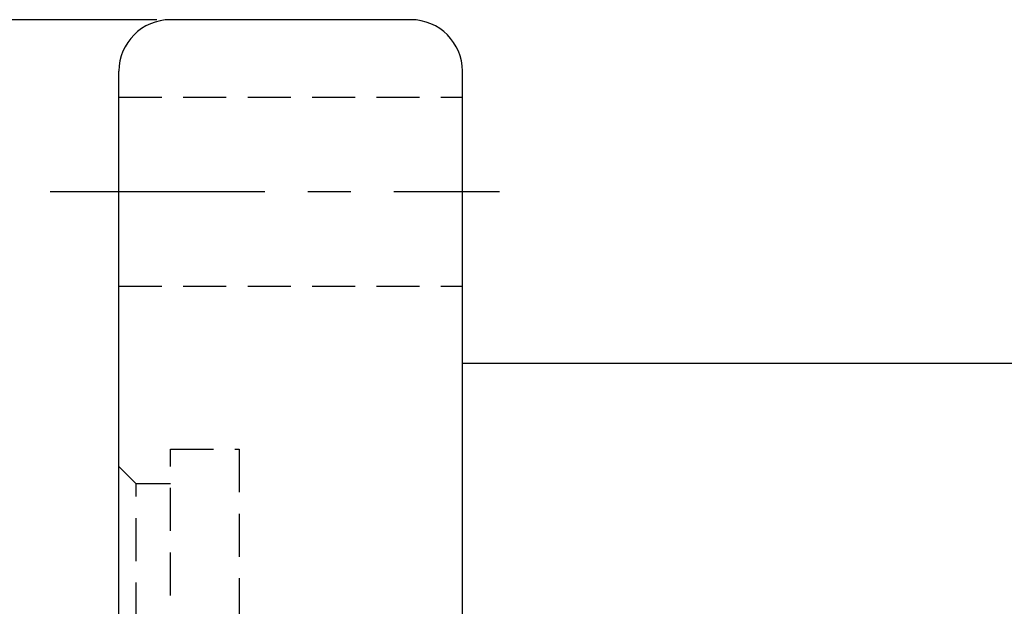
# Model space of a CAD drawing. Extents: x 473 to 1054, y -122 to 208.
# Tile 25 of 40: x 996 to 1025, y -62 to -45. Entities that reach past the tile are written whole.
import ezdxf

# ---------------------------------------------------------------- set-up
doc = ezdxf.new("R2010")
doc.units = 0
doc.header["$MEASUREMENT"] = 0
doc.header["$PDMODE"] = 1
doc.linetypes.add('CENTER', pattern=[2, 1.25, -0.25, 0.25, -0.25])
doc.linetypes.add('HIDDEN', pattern=[0.375, 0.25, -0.125])
doc.layers.get('DEFPOINTS').update_dxf_attribs({"linetype": 'CONTINUOUS'})
for name, color, linetype in [('CL', 1, 'CENTER'), ('DIM', 4, 'CONTINUOUS'), ('HID', 2, 'HIDDEN'), ('OUT', 3, 'CONTINUOUS')]:
    doc.layers.add(name, color=color, linetype=linetype)
doc.styles.add('CHN', font='SIMPLEX.shx', dxfattribs={"width": 0.7, "bigfont": 'CHINESET.shx'})
doc.dimstyles.get("Standard").update_dxf_attribs({"dimscale": 0, "dimtxt": 4, "dimasz": 3, "dimexe": 1, "dimexo": 0.5, "dimgap": 1, "dimtad": 1, "dimdsep": 46, "dimtxsty": 'CHN', "dimcen": 0.09, "dimclrd": 256, "dimclre": 256, "dimclrt": 256, "dimadec": 0, "dimazin": 0, "dimtp": 1, "dimtm": 1, "dimtfac": 0.6, "dimtix": 1, "dimtmove": 2, "dimatfit": 3, "dimfxl": 1, "dimtvp": 0.85, "dimtolj": 1, "dimarcsym": 0})

# ---------------------------------------------------------------- blocks, each defined once
blk = doc.blocks.new('*D17')
at = {"layer": 'DEFPOINTS', "color": 0, "transparency": 16777216}
for p in [(992.042, -44.564), (1000.571, -44.564), (1000.571, -92.564)]:
    blk.add_point(p, dxfattribs=at)
at = {"layer": 'DIM', "color": 0, "lineweight": -2, "transparency": 16777216}
for p, q in [((1000.171, -44.564), (991.242, -44.564)), ((992.042, -90.564), (992.042, -46.564)), ((1000.171, -92.564), (991.242, -92.564))]:
    blk.add_line(p, q, dxfattribs=at)
at = {"layer": 'DIM', "color": 0, "transparency": 16777216}
for points in [[(991.709, -46.564), (992.376, -46.564), (992.042, -44.564)], [(991.709, -90.564), (992.376, -90.564), (992.042, -92.564)]]:
    blk.add_solid(points, dxfattribs=at)
at = {"layer": 'DIM', "color": 0, "transparency": 16777216, "insert": (990.082, -68.564), "char_height": 2.8, "attachment_point": 5, "rotation": 90, "style": 'CHN'}
blk.add_mtext('\\A1;%%C48', dxfattribs=at)

msp = doc.modelspace()

# ---------------------------------------------------------------- linework, layer by layer
at = {"layer": 'CL', "color": 7, "ltscale": 5}
msp.add_line((997.071, -49.564), (1010.151, -49.564), dxfattribs=at)
at = {"layer": 'HID', "color": 7, "ltscale": 5}
for p, q in [((999.071, -46.814), (1009.071, -46.814)), ((999.071, -52.314), (1009.071, -52.314)), ((1000.571, -80.064), (1000.571, -57.064)), ((1000.571, -57.064), (1002.571, -57.064)), ((1002.571, -57.064), (1002.571, -80.064)), ((999.571, -58.064), (999.071, -57.564)), ((1000.571, -58.064), (999.571, -58.064)), ((999.571, -79.064), (999.571, -58.064))]:
    msp.add_line(p, q, dxfattribs=at)
at = {"layer": 'OUT', "color": 7, "ltscale": 5}
for p, q in [((1007.571, -44.564), (1000.571, -44.564)), ((999.071, -91.064), (999.071, -46.064)), ((1009.071, -91.064), (1009.071, -46.064)), ((1042.571, -54.564), (1009.071, -54.564))]:
    msp.add_line(p, q, dxfattribs=at)
for centre, start, end in [((1000.571, -46.064), 90, 180), ((1007.571, -46.064), 0, 90)]:
    msp.add_arc(centre, 1.5, start, end, dxfattribs=at)

# ---------------------------------------------------------------- dimensions: what is measured, and where the dimension line sits
at = {"layer": 'DIM', "color": 7}
dim = msp.add_linear_dim(base=(992.042, -44.564), p1=(1000.571, -92.564), p2=(1000.571, -44.564), angle=90, text='%%C<>', dimstyle='STANDARD', override={"dimscale": 0.8, "dimtxt": 3.5, "dimasz": 2.5, "dimgap": 0.7, "dimclrd": 0, "dimclre": 0, "dimclrt": 0, "dimtp": 0.1, "dimtm": 0, "dimtmove": 0}, dxfattribs=at)
dim.commit()
dim.dimension.update_dxf_attribs({"geometry": '*D17', "text_midpoint": (990.082, -68.564)})

doc.saveas('drawing.dxf')
